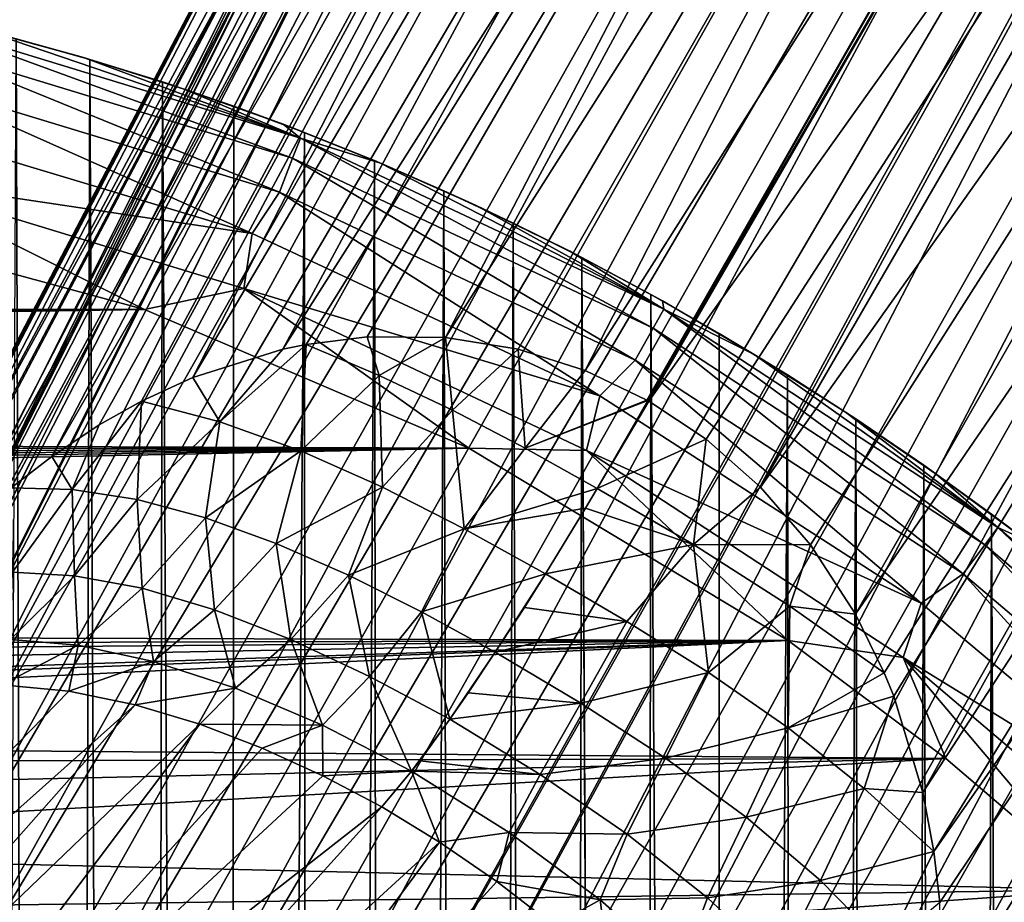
# Model space of a CAD drawing. Header units: metres. Extents: x -26 to 26, y -119 to 32.
# Tile 202 of 208: x 15.43 to 19.88, y 21.14 to 25.13. Entities that reach past the tile are written whole.
import ezdxf

# ---------------------------------------------------------------- set-up
doc = ezdxf.new("R2010")
doc.units = ezdxf.units.M
doc.layers.add('solid_13_411_041_XXX', color=7, linetype='CONTINUOUS')

msp = doc.modelspace()

# ---------------------------------------------------------------- linework, layer by layer
at = {"layer": 'solid_13_411_041_XXX'}
for points in [[(14.964378, 20.432236, 63.481144), (21.655449, 31.590366, 62.991856), (21.141146, 31.538876, 62.959187)], [(15.119933, 19.955788, 63.531799), (21.655449, 31.590366, 62.991856), (14.964378, 20.432236, 63.481144)], [(15.23864, 19.727461, 63.55196), (21.655449, 31.590366, 62.991856), (15.119933, 19.955788, 63.531799)], [(15.23864, 19.727461, 63.55196), (22.172621, 31.549723, 63.009144), (21.655449, 31.590366, 62.991856)], [(14.919121, 20.91724, 63.426998), (21.141146, 31.538876, 62.959187), (20.654222, 31.398422, 62.920502)], [(14.964378, 20.432236, 63.481144), (21.141146, 31.538876, 62.959187), (14.919121, 20.91724, 63.426998)], [(15.383655, 19.509209, 63.566597), (22.172621, 31.549723, 63.009144), (15.23864, 19.727461, 63.55196)], [(15.553165, 19.304735, 63.574226), (22.172621, 31.549723, 63.009144), (15.383655, 19.509209, 63.566597)], [(15.553165, 19.304735, 63.574226), (22.672615, 31.419718, 63.004539), (22.172621, 31.549723, 63.009144)], [(15.744912, 19.11718, 63.573681), (22.672615, 31.419718, 63.004539), (15.553165, 19.304735, 63.574226)], [(15.956234, 18.949297, 63.564159), (22.672615, 31.419718, 63.004539), (15.744912, 19.11718, 63.573681)], [(15.956234, 18.949297, 63.564159), (23.139259, 31.206413, 62.974762), (22.672615, 31.419718, 63.004539)], [(14.919121, 20.91724, 63.426998), (20.654222, 31.398422, 62.920502), (14.982422, 21.395542, 63.379604)], [(14.982422, 21.395542, 63.379604), (20.654222, 31.398422, 62.920502), (20.216391, 31.179489, 62.885811)], [(14.982422, 21.395542, 63.379604), (20.216391, 31.179489, 62.885811), (15.151846, 21.855145, 63.346176)], [(20.216391, 31.179489, 62.885811), (17.231445, 26.028048, 63.111523), (15.151846, 21.855145, 63.346176)], [(15.956234, 18.949297, 63.564159), (16.184237, 18.803547, 63.545269), (23.139259, 31.206413, 62.974762)], [(23.169109, 31.189445, 62.971836), (23.139259, 31.206413, 62.974762), (16.184237, 18.803547, 63.545269)], [(23.169109, 31.189445, 62.971836), (16.184237, 18.803547, 63.545269), (16.425379, 18.68255, 63.517124)], [(23.198944, 31.172478, 62.968777), (23.169109, 31.189445, 62.971836), (16.425379, 18.68255, 63.517124)], [(23.198944, 31.172478, 62.968777), (16.425379, 18.68255, 63.517124), (16.675665, 18.587975, 63.480366)], [(23.618595, 30.881874, 62.909706), (23.198944, 31.172478, 62.968777), (16.675665, 18.587975, 63.480366)], [(23.618595, 30.881874, 62.909706), (16.675665, 18.587975, 63.480366), (16.931601, 18.520996, 63.436028)], [(23.618595, 30.881874, 62.909706), (16.931601, 18.520996, 63.436028), (17.189611, 18.482399, 63.385536)], [(23.980202, 30.521986, 62.82793), (23.618595, 30.881874, 62.909706), (17.189611, 18.482399, 63.385536)], [(23.980202, 30.521986, 62.82793), (17.189611, 18.482399, 63.385536), (17.446066, 18.472391, 63.330647)], [(23.980202, 30.521986, 62.82793), (17.446066, 18.472391, 63.330647), (17.697121, 18.490484, 63.273415)], [(24.270935, 30.103199, 62.729622), (23.980202, 30.521986, 62.82793), (17.697121, 18.490484, 63.273415)], [(18.935066, 30.389793, 61.476864), (14.286112, 21.477022, 61.084496), (16.598551, 25.906261, 61.594425)], [(14.426269, 21.778379, 60.853867), (14.286112, 21.477022, 61.084496), (18.935066, 30.389793, 61.476864)], [(14.561988, 22.023867, 60.65646), (14.426269, 21.778379, 60.853867), (18.935066, 30.389793, 61.476864)], [(14.58624, 22.064051, 60.623196), (14.561988, 22.023867, 60.65646), (18.935066, 30.389793, 61.476864)], [(14.763436, 22.330631, 60.395008), (14.58624, 22.064051, 60.623196), (18.935066, 30.389793, 61.476864)], [(14.763436, 22.330631, 60.395008), (18.935066, 30.389793, 61.476864), (19.06794, 30.382647, 60.859867)], [(14.929808, 22.545345, 60.200256), (14.763436, 22.330631, 60.395008), (19.06794, 30.382647, 60.859867)], [(14.954778, 22.575087, 60.172409), (14.929808, 22.545345, 60.200256), (19.06794, 30.382647, 60.859867)], [(15.156756, 22.795124, 59.95853), (14.954778, 22.575087, 60.172409), (19.06794, 30.382647, 60.859867)], [(15.156756, 22.795124, 59.95853), (19.06794, 30.382647, 60.859867), (19.303411, 30.312346, 60.278481)], [(14.816535, 22.007624, 63.057751), (18.947756, 30.330362, 62.437702), (16.862797, 26.174749, 62.675629)], [(14.816535, 22.007624, 63.057751), (18.982878, 30.320848, 62.577267), (18.947756, 30.330362, 62.437702)], [(14.816535, 22.007624, 63.057751), (18.986395, 30.319586, 62.58593), (18.982878, 30.320848, 62.577267)], [(14.816535, 22.007624, 63.057751), (14.818114, 22.007034, 63.06147), (18.986395, 30.319586, 62.58593)], [(14.818114, 22.007034, 63.06147), (19.063198, 30.288565, 62.715248), (18.986395, 30.319586, 62.58593)], [(14.818114, 22.007034, 63.06147), (14.900624, 21.97294, 63.194839), (19.063198, 30.288565, 62.715248)], [(14.900624, 21.97294, 63.194839), (19.065115, 30.287739, 62.717598), (19.063198, 30.288565, 62.715248)], [(15.365969, 22.989529, 59.75568), (15.156756, 22.795124, 59.95853), (19.303411, 30.312346, 60.278481)], [(15.396512, 23.01539, 59.72747), (15.365969, 22.989529, 59.75568), (19.303411, 30.312346, 60.278481)], [(15.579234, 23.157963, 59.56554), (15.396512, 23.01539, 59.72747), (19.303411, 30.312346, 60.278481)], [(15.579234, 23.157963, 59.56554), (19.303411, 30.312346, 60.278481), (19.632143, 30.181677, 59.755756)], [(14.900624, 21.97294, 63.194839), (19.17091, 30.240232, 62.813431), (19.065115, 30.287739, 62.717598)], [(14.900624, 21.97294, 63.194839), (15.015642, 21.920589, 63.292908), (19.17091, 30.240232, 62.813431)], [(15.015642, 21.920589, 63.292908), (19.179403, 30.236288, 62.818905), (19.17091, 30.240232, 62.813431)], [(15.015642, 21.920589, 63.292908), (15.019304, 21.918871, 63.29509), (19.179403, 30.236288, 62.818905)], [(15.019304, 21.918871, 63.29509), (19.299372, 30.179148, 62.871246), (19.179403, 30.236288, 62.818905)], [(15.019304, 21.918871, 63.29509), (15.151846, 21.855145, 63.346176), (19.299372, 30.179148, 62.871246)], [(15.151846, 21.855145, 63.346176), (17.231445, 26.028048, 63.111523), (19.299372, 30.179148, 62.871246)], [(15.793633, 23.300812, 59.389309), (15.579234, 23.157963, 59.56554), (19.632143, 30.181677, 59.755756)], [(15.985113, 23.408098, 59.243389), (15.793633, 23.300812, 59.389309), (19.632143, 30.181677, 59.755756)], [(16.217058, 23.514408, 59.080112), (15.985113, 23.408098, 59.243389), (19.632143, 30.181677, 59.755756)], [(16.217058, 23.514408, 59.080112), (19.632143, 30.181677, 59.755756), (20.041098, 29.995825, 59.312401)], [(24.270935, 30.103199, 62.729622), (17.697121, 18.490484, 63.273415), (18.173624, 18.607567, 63.159393)], [(24.479267, 29.640736, 62.624489), (24.270935, 30.103199, 62.729622), (18.173624, 18.607567, 63.159393)], [(16.623173, 23.642542, 58.827641), (16.217058, 23.514408, 59.080112), (20.041098, 29.995825, 59.312401)], [(16.623173, 23.642542, 58.827641), (20.041098, 29.995825, 59.312401), (20.514072, 29.762157, 58.965969)], [(16.728443, 23.6642, 58.768909), (16.623173, 23.642542, 58.827641), (20.514072, 29.762157, 58.965969)], [(17.004211, 23.698668, 58.627987), (16.728443, 23.6642, 58.768909), (20.514072, 29.762157, 58.965969)], [(17.357759, 23.695377, 58.475182), (17.004211, 23.698668, 58.627987), (20.514072, 29.762157, 58.965969)], [(17.357759, 23.695377, 58.475182), (20.514072, 29.762157, 58.965969), (21.032316, 29.489939, 58.730171)], [(24.479267, 29.640736, 62.624489), (18.173624, 18.607567, 63.159393), (18.60174, 18.823412, 63.057793)], [(24.597094, 29.156414, 62.525173), (24.479267, 29.640736, 62.624489), (18.60174, 18.823412, 63.057793)], [(17.685291, 23.64238, 58.363071), (17.357759, 23.695377, 58.475182), (21.032316, 29.489939, 58.730171)], [(17.989046, 23.546253, 58.287064), (17.685291, 23.64238, 58.363071), (21.032316, 29.489939, 58.730171)], [(17.989046, 23.546253, 58.287064), (21.032316, 29.489939, 58.730171), (21.570934, 29.191071, 58.614639)], [(18.267546, 23.412268, 58.244537), (17.989046, 23.546253, 58.287064), (21.570934, 29.191071, 58.614639)], [(19.957932, 26.364523, 58.433483), (18.267546, 23.412268, 58.244537), (21.570934, 29.191071, 58.614639)], [(19.971319, 26.343466, 58.430908), (21.608595, 29.169657, 58.610867), (18.27607, 23.407415, 58.243683)], [(22.153406, 28.852417, 58.618519), (18.27607, 23.407415, 58.243683), (21.608595, 29.169657, 58.610867)], [(24.597094, 29.156414, 62.525173), (18.60174, 18.823412, 63.057793), (18.9709, 19.127838, 62.979733)], [(24.597094, 29.156414, 62.525173), (18.9709, 19.127838, 62.979733), (19.2731, 19.511881, 62.932999)], [(24.624035, 28.673246, 62.443901), (24.597094, 29.156414, 62.525173), (19.2731, 19.511881, 62.932999)], [(22.153406, 28.852417, 58.618519), (18.5357, 23.235514, 58.232227), (18.27607, 23.407415, 58.243683)], [(22.153406, 28.852417, 58.618519), (18.781033, 23.019447, 58.253151), (18.5357, 23.235514, 58.232227)], [(22.153406, 28.852417, 58.618519), (22.679979, 28.530493, 58.750282), (18.781033, 23.019447, 58.253151)], [(21.759438, 23.458879, 62.657532), (24.624035, 28.673246, 62.443901), (19.2731, 19.511881, 62.932999)], [(22.679979, 28.530493, 58.750282), (19.00696, 22.757797, 58.309772), (18.781033, 23.019447, 58.253151)], [(22.679979, 28.530493, 58.750282), (19.209484, 22.445021, 58.406761), (19.00696, 22.757797, 58.309772)], [(22.679979, 28.530493, 58.750282), (23.167561, 28.217937, 59.001072), (19.209484, 22.445021, 58.406761)], [(23.167561, 28.217937, 59.001072), (19.339334, 22.179693, 58.507149), (19.209484, 22.445021, 58.406761)], [(23.167561, 28.217937, 59.001072), (19.382225, 22.074028, 58.550892), (19.339334, 22.179693, 58.507149)], [(23.167561, 28.217937, 59.001072), (19.514008, 21.640165, 58.749386), (19.382225, 22.074028, 58.550892)], [(23.167561, 28.217937, 59.001072), (23.596815, 27.927135, 59.360966), (19.514008, 21.640165, 58.749386)], [(23.596815, 27.927135, 59.360966), (19.563938, 21.373255, 58.884583), (19.514008, 21.640165, 58.749386)], [(23.596815, 27.927135, 59.360966), (23.950737, 27.669611, 59.81572), (19.563938, 21.373255, 58.884583)], [(23.950737, 27.669611, 59.81572), (19.590094, 21.142656, 59.008442), (19.563938, 21.373255, 58.884583)], [(23.950737, 27.669611, 59.81572), (19.596199, 20.629183, 59.305466), (19.590094, 21.142656, 59.008442)], [(23.950737, 27.669611, 59.81572), (24.215292, 27.455572, 60.347321), (19.596199, 20.629183, 59.305466)], [(24.215292, 27.455572, 60.347321), (19.508442, 19.986322, 59.715683), (19.562929, 20.290228, 59.516579)], [(24.215292, 27.455572, 60.347321), (24.379988, 27.293507, 60.934689), (19.508442, 19.986322, 59.715683)], [(24.215292, 27.455572, 60.347321), (19.562929, 20.290228, 59.516579), (19.593594, 20.586189, 59.331596)], [(24.215292, 27.455572, 60.347321), (19.593594, 20.586189, 59.331596), (19.596199, 20.629183, 59.305466)], [(24.227203, 27.377293, 62.377201), (19.386047, 19.436031, 62.857307), (19.389011, 19.433983, 62.854462)], [(21.759438, 23.458879, 62.657532), (19.386047, 19.436031, 62.857307), (24.227203, 27.377293, 62.377201)], [(24.328081, 27.308857, 62.302704), (24.227203, 27.377293, 62.377201), (19.389011, 19.433983, 62.854462)], [(24.328081, 27.308857, 62.302704), (19.389011, 19.433983, 62.854462), (19.476425, 19.371237, 62.736095)], [(24.334845, 27.304129, 62.295723), (24.328081, 27.308857, 62.302704), (19.476425, 19.371237, 62.736095)], [(24.379988, 27.293507, 60.934689), (19.32465, 19.370106, 60.148006), (19.429108, 19.678143, 59.927063)], [(24.379988, 27.293507, 60.934689), (24.439463, 27.192276, 61.549801), (19.32465, 19.370106, 60.148006)], [(24.379988, 27.293507, 60.934689), (19.429108, 19.678143, 59.927063), (19.499683, 19.94702, 59.7421)], [(24.413858, 27.246553, 62.181332), (24.334845, 27.304129, 62.295723), (19.476425, 19.371237, 62.736095)], [(24.379988, 27.293507, 60.934689), (19.499683, 19.94702, 59.7421), (19.508442, 19.986322, 59.715683)], [(24.413858, 27.246553, 62.181332), (19.476425, 19.371237, 62.736095), (19.526697, 19.329834, 62.589413)], [(24.415152, 27.245558, 62.178692), (24.413858, 27.246553, 62.181332), (19.526697, 19.329834, 62.589413)], [(24.415152, 27.245558, 62.178692), (19.526697, 19.329834, 62.589413), (19.527431, 19.329107, 62.585457)], [(24.460562, 27.207088, 62.037125), (24.415152, 27.245558, 62.178692), (19.527431, 19.329107, 62.585457)], [(24.439463, 27.192276, 61.549801), (19.195656, 19.066708, 60.375637), (19.307442, 19.325712, 60.180676)], [(24.439463, 27.192276, 61.549801), (21.741373, 22.982141, 61.078758), (19.195656, 19.066708, 60.375637)], [(24.439463, 27.192276, 61.549801), (19.307442, 19.325712, 60.180676), (19.32465, 19.370106, 60.148006)], [(24.460562, 27.207088, 62.037125), (19.527431, 19.329107, 62.585457), (19.53433, 19.31428, 62.430122)], [(24.460562, 27.207088, 62.037125), (19.53433, 19.31428, 62.430122), (24.462097, 27.205475, 62.02792)], [(22.000845, 23.253365, 62.1605), (24.462097, 27.205475, 62.02792), (19.53433, 19.31428, 62.430122)], [(19.957932, 26.364523, 58.433483), (18.269678, 23.411058, 58.244324), (18.267546, 23.412268, 58.244537)], [(19.957932, 26.364523, 58.433483), (18.271811, 23.409847, 58.24411), (18.269678, 23.411058, 58.244324)], [(19.971319, 26.343466, 58.430908), (18.271811, 23.409847, 58.24411), (19.957932, 26.364523, 58.433483)], [(18.273943, 23.408634, 58.243896), (18.271811, 23.409847, 58.24411), (19.971319, 26.343466, 58.430908)], [(18.27607, 23.407415, 58.243683), (18.273943, 23.408634, 58.243896), (19.971319, 26.343466, 58.430908)], [(14.286112, 21.477022, 61.084496), (14.777079, 22.019152, 62.907066), (16.862797, 26.174749, 62.675629)], [(16.598551, 25.906261, 61.594425), (14.286112, 21.477022, 61.084496), (16.862797, 26.174749, 62.675629)], [(14.816535, 22.007624, 63.057751), (16.862797, 26.174749, 62.675629), (14.777079, 22.019152, 62.907066)], [(14.966739, 25.125114, 8.000323), (14.944932, 25.02972, 8.245347), (16.667343, 24.505072, 8.245347)], [(16.702579, 24.596373, 8.000323), (14.966739, 25.125114, 8.000323), (16.667343, 24.505072, 8.245347)], [(15.263222, 25.085049, 7.756082), (14.966739, 25.125114, 8.000323), (16.702579, 24.596373, 8.000323)], [(15.723041, 24.959795, 7.756082), (15.417747, 25.04501, 3.756081), (15.263222, 25.085049, 7.756082)], [(15.723041, 24.959795, 7.756082), (15.263222, 25.085049, 7.756082), (16.702579, 24.596373, 8.000323)], [(15.417747, 25.04501, 3.756081), (15.591429, -25.045214, 3.756081), (15.191054, -25.150688, 3.756081)], [(15.417747, 25.04501, 3.756081), (15.751605, 24.951445, 3.756081), (15.591429, -25.045214, 3.756081)], [(15.723041, 24.959795, 7.756082), (15.751605, 24.951445, 3.756081), (15.417747, 25.04501, 3.756081)], [(14.944932, 25.02972, 8.245347), (14.908122, 24.868687, 8.463654), (16.607859, 24.35095, 8.463654)], [(16.667343, 24.505072, 8.245347), (14.944932, 25.02972, 8.245347), (16.607859, 24.35095, 8.463654)], [(15.751605, 24.951445, 3.756081), (15.981682, -24.928743, 3.756081), (15.591429, -25.045214, 3.756081)], [(16.177502, 24.81743, 7.756082), (15.751605, 24.951445, 3.756081), (15.723041, 24.959795, 7.756082)], [(16.177502, 24.81743, 7.756082), (15.723041, 24.959795, 7.756082), (16.702579, 24.596373, 8.000323)], [(15.751605, 24.951445, 3.756081), (16.07881, 24.84996, 3.756081), (15.981682, -24.928743, 3.756081)], [(16.177502, 24.81743, 7.756082), (16.07881, 24.84996, 3.756081), (15.751605, 24.951445, 3.756081)], [(14.908122, 24.868687, 8.463654), (14.823892, 24.663755, 8.628551), (16.483679, 24.164551, 8.628551)], [(16.607859, 24.35095, 8.463654), (14.908122, 24.868687, 8.463654), (16.483679, 24.164551, 8.628551)], [(16.07881, 24.84996, 3.756081), (16.365374, -24.800619, 3.756081), (15.981682, -24.928743, 3.756081)], [(16.07881, 24.84996, 3.756081), (16.401508, 24.740225, 3.756081), (16.365374, -24.800619, 3.756081)], [(16.177502, 24.81743, 7.756082), (16.401508, 24.740225, 3.756081), (16.07881, 24.84996, 3.756081)], [(16.625134, 24.658295, 7.756082), (16.401508, 24.740225, 3.756081), (16.177502, 24.81743, 7.756082)], [(16.625134, 24.658295, 7.756082), (16.177502, 24.81743, 7.756082), (16.702579, 24.596373, 8.000323)], [(16.401508, 24.740225, 3.756081), (16.720179, 24.621996, 3.756081), (16.365374, -24.800619, 3.756081)], [(16.625134, 24.658295, 7.756082), (16.720179, 24.621996, 3.756081), (16.401508, 24.740225, 3.756081)], [(16.483679, 24.164551, 8.628551), (14.823892, 24.663755, 8.628551), (14.809725, 24.415659, 8.726075)], [(17.06476, 24.482796, 7.756082), (16.720179, 24.621996, 3.756081), (16.625134, 24.658295, 7.756082)], [(17.06476, 24.482796, 7.756082), (16.625134, 24.658295, 7.756082), (16.702579, 24.596373, 8.000323)], [(16.720179, 24.621996, 3.756081), (16.743746, -24.660473, 3.756081), (16.365374, -24.800619, 3.756081)], [(16.702579, 24.596373, 8.000323), (16.667343, 24.505072, 8.245347), (18.295542, 23.73704, 8.245347)], [(18.343451, 23.822367, 8.000323), (16.702579, 24.596373, 8.000323), (18.295542, 23.73704, 8.245347)], [(17.06476, 24.482796, 7.756082), (16.702579, 24.596373, 8.000323), (18.343451, 23.822367, 8.000323)], [(16.720179, 24.621996, 3.756081), (17.036325, 24.494753, 3.756081), (16.743746, -24.660473, 3.756081)], [(17.06476, 24.482796, 7.756082), (17.036325, 24.494753, 3.756081), (16.720179, 24.621996, 3.756081)], [(16.667343, 24.505072, 8.245347), (16.607859, 24.35095, 8.463654), (18.21467, 23.593002, 8.463654)], [(18.295542, 23.73704, 8.245347), (16.667343, 24.505072, 8.245347), (18.21467, 23.593002, 8.463654)], [(17.036325, 24.494753, 3.756081), (17.117834, -24.507929, 3.756081), (16.743746, -24.660473, 3.756081)], [(17.036325, 24.494753, 3.756081), (17.350346, 24.358232, 3.756081), (17.117834, -24.507929, 3.756081)], [(17.06476, 24.482796, 7.756082), (17.350346, 24.358232, 3.756081), (17.036325, 24.494753, 3.756081)], [(17.495792, 24.291534, 7.756082), (17.350346, 24.358232, 3.756081), (17.06476, 24.482796, 7.756082)], [(17.495792, 24.291534, 7.756082), (17.06476, 24.482796, 7.756082), (18.343451, 23.822367, 8.000323)], [(14.809725, 24.415659, 8.726075), (14.425325, 24.249657, 8.756082), (15.997725, 23.822153, 8.756082)], [(16.447191, 23.916021, 8.726075), (14.809725, 24.415659, 8.726075), (15.997725, 23.822153, 8.756082)], [(16.483679, 24.164551, 8.628551), (14.809725, 24.415659, 8.726075), (16.447191, 23.916021, 8.726075)], [(16.607859, 24.35095, 8.463654), (16.483679, 24.164551, 8.628551), (18.054653, 23.432093, 8.628551)], [(18.21467, 23.593002, 8.463654), (16.607859, 24.35095, 8.463654), (18.054653, 23.432093, 8.628551)], [(17.350346, 24.358232, 3.756081), (17.489279, -24.342222, 3.756081), (17.117834, -24.507929, 3.756081)], [(17.350346, 24.358232, 3.756081), (17.662706, 24.21225, 3.756081), (17.489279, -24.342222, 3.756081)], [(17.495792, 24.291534, 7.756082), (17.662706, 24.21225, 3.756081), (17.350346, 24.358232, 3.756081)], [(17.919371, 24.084393, 7.756082), (17.662706, 24.21225, 3.756081), (17.495792, 24.291534, 7.756082)], [(17.919371, 24.084393, 7.756082), (17.495792, 24.291534, 7.756082), (18.343451, 23.822367, 8.000323)], [(15.997725, 23.822153, 8.756082), (14.425325, 24.249657, 8.756082), (-15.954771, 23.837013, 8.756082)], [(17.662706, 24.21225, 3.756081), (17.858673, -24.16288, 3.756081), (17.489279, -24.342222, 3.756081)], [(17.662706, 24.21225, 3.756081), (17.974024, 24.056219, 3.756081), (17.858673, -24.16288, 3.756081)], [(17.919371, 24.084393, 7.756082), (17.974024, 24.056219, 3.756081), (17.662706, 24.21225, 3.756081)], [(18.054653, 23.432093, 8.628551), (16.483679, 24.164551, 8.628551), (16.447191, 23.916021, 8.726075)], [(18.337503, 23.860491, 7.756082), (17.974024, 24.056219, 3.756081), (17.919371, 24.084393, 7.756082)], [(18.337503, 23.860491, 7.756082), (17.919371, 24.084393, 7.756082), (18.343451, 23.822367, 8.000323)], [(17.974024, 24.056219, 3.756081), (18.226465, -23.969501, 3.756081), (17.858673, -24.16288, 3.756081)], [(17.974024, 24.056219, 3.756081), (18.284473, 23.889999, 3.756081), (18.226465, -23.969501, 3.756081)], [(18.337503, 23.860491, 7.756082), (18.284473, 23.889999, 3.756081), (17.974024, 24.056219, 3.756081)], [(16.447191, 23.916021, 8.726075), (15.997725, 23.822153, 8.756082), (17.462429, 23.194752, 8.756082)], [(17.995028, 23.184683, 8.726075), (16.447191, 23.916021, 8.726075), (17.462429, 23.194752, 8.756082)], [(18.054653, 23.432093, 8.628551), (16.447191, 23.916021, 8.726075), (17.995028, 23.184683, 8.726075)], [(18.284473, 23.889999, 3.756081), (18.593361, -23.761332, 3.756081), (18.226465, -23.969501, 3.756081)], [(18.284473, 23.889999, 3.756081), (18.594152, 23.713177, 3.756081), (18.593361, -23.761332, 3.756081)], [(18.337503, 23.860491, 7.756082), (18.594152, 23.713177, 3.756081), (18.284473, 23.889999, 3.756081)], [(18.75185, 23.618862, 7.756082), (18.594152, 23.713177, 3.756081), (18.337503, 23.860491, 7.756082)], [(18.75185, 23.618862, 7.756082), (18.337503, 23.860491, 7.756082), (18.343451, 23.822367, 8.000323)], [(15.997725, 23.822153, 8.756082), (-16.892078, 23.467699, 8.756082), (-17.200439, 23.324865, 8.756082)], [(17.462429, 23.194752, 8.756082), (15.997725, 23.822153, 8.756082), (-17.200439, 23.324865, 8.756082)], [(15.997725, 23.822153, 8.756082), (-16.582207, 23.600439, 8.756082), (-16.892078, 23.467699, 8.756082)], [(15.997725, 23.822153, 8.756082), (-16.26993, 23.723455, 8.756082), (-16.582207, 23.600439, 8.756082)], [(15.997725, 23.822153, 8.756082), (-15.954771, 23.837013, 8.756082), (-16.26993, 23.723455, 8.756082)], [(18.343451, 23.822367, 8.000323), (18.295542, 23.73704, 8.245347), (19.794628, 22.758915, 8.245347)], [(19.853289, 22.83725, 8.000323), (18.343451, 23.822367, 8.000323), (19.794628, 22.758915, 8.245347)], [(18.75185, 23.618862, 7.756082), (18.343451, 23.822367, 8.000323), (19.853289, 22.83725, 8.000323)], [(18.295542, 23.73704, 8.245347), (18.21467, 23.593002, 8.463654), (19.695604, 22.626678, 8.463654)], [(19.794628, 22.758915, 8.245347), (18.295542, 23.73704, 8.245347), (19.695604, 22.626678, 8.463654)], [(18.594152, 23.713177, 3.756081), (18.90303, 23.525679, 3.756081), (18.593361, -23.761332, 3.756081)], [(18.75185, 23.618862, 7.756082), (18.90303, 23.525679, 3.756081), (18.594152, 23.713177, 3.756081)], [(16.3382, 23.313646, 58.852242), (16.623173, 23.642542, 58.827641), (16.728443, 23.6642, 58.768909)], [(16.704987, 23.182913, 58.522896), (16.3382, 23.313646, 58.852242), (16.728443, 23.6642, 58.768909)], [(16.704987, 23.182913, 58.522896), (16.728443, 23.6642, 58.768909), (17.058308, 23.524027, 58.536697)], [(17.058308, 23.524027, 58.536697), (16.728443, 23.6642, 58.768909), (17.004211, 23.698668, 58.627987)], [(17.058308, 23.524027, 58.536697), (17.004211, 23.698668, 58.627987), (17.357759, 23.695377, 58.475182)], [(17.389561, 23.366938, 58.358101), (17.058308, 23.524027, 58.536697), (17.357759, 23.695377, 58.475182)], [(17.389561, 23.366938, 58.358101), (17.357759, 23.695377, 58.475182), (17.685291, 23.64238, 58.363071)], [(16.3382, 23.313646, 58.852242), (16.217058, 23.514408, 59.080112), (16.623173, 23.642542, 58.827641)], [(17.717306, 23.195807, 58.237488), (17.389561, 23.366938, 58.358101), (17.685291, 23.64238, 58.363071)], [(17.717306, 23.195807, 58.237488), (17.685291, 23.64238, 58.363071), (17.989046, 23.546253, 58.287064)], [(19.163807, 23.358389, 7.756082), (18.90303, 23.525679, 3.756081), (18.75185, 23.618862, 7.756082)], [(19.163807, 23.358389, 7.756082), (18.75185, 23.618862, 7.756082), (19.853289, 22.83725, 8.000323)], [(18.21467, 23.593002, 8.463654), (18.054653, 23.432093, 8.628551), (19.50633, 22.495186, 8.628551)], [(19.695604, 22.626678, 8.463654), (18.21467, 23.593002, 8.463654), (19.50633, 22.495186, 8.628551)], [(17.717306, 23.195807, 58.237488), (17.989046, 23.546253, 58.287064), (18.267546, 23.412268, 58.244537)], [(16.3382, 23.313646, 58.852242), (15.985113, 23.408098, 59.243389), (16.217058, 23.514408, 59.080112)], [(17.073616, 23.018744, 58.269081), (16.704987, 23.182913, 58.522896), (17.058308, 23.524027, 58.536697)], [(17.073616, 23.018744, 58.269081), (17.058308, 23.524027, 58.536697), (17.389561, 23.366938, 58.358101)], [(18.90303, 23.525679, 3.756081), (18.959188, -23.538, 3.756081), (18.593361, -23.761332, 3.756081)], [(18.90303, 23.525679, 3.756081), (19.211109, 23.327143, 3.756081), (18.959188, -23.538, 3.756081)], [(19.163807, 23.358389, 7.756082), (19.211109, 23.327143, 3.756081), (18.90303, 23.525679, 3.756081)], [(21.759438, 23.458879, 62.657532), (19.2731, 19.511881, 62.932999), (19.386047, 19.436031, 62.857307)], [(15.671238, 23.008062, 59.28722), (15.793633, 23.300812, 59.389309), (15.985113, 23.408098, 59.243389)], [(15.965356, 22.962734, 58.885105), (15.671238, 23.008062, 59.28722), (15.985113, 23.408098, 59.243389)], [(15.965356, 22.962734, 58.885105), (15.985113, 23.408098, 59.243389), (16.3382, 23.313646, 58.852242)], [(17.717306, 23.195807, 58.237488), (18.267546, 23.412268, 58.244537), (18.269678, 23.411058, 58.244324)], [(17.717306, 23.195807, 58.237488), (18.269678, 23.411058, 58.244324), (18.271811, 23.409847, 58.24411)], [(18.042435, 23.013115, 58.175659), (17.717306, 23.195807, 58.237488), (18.271811, 23.409847, 58.24411)], [(19.50633, 22.495186, 8.628551), (18.054653, 23.432093, 8.628551), (17.995028, 23.184683, 8.726075)], [(18.273943, 23.408634, 58.243896), (18.042435, 23.013115, 58.175659), (18.271811, 23.409847, 58.24411)], [(18.27607, 23.407415, 58.243683), (18.042435, 23.013115, 58.175659), (18.273943, 23.408634, 58.243896)], [(18.5357, 23.235514, 58.232227), (18.042435, 23.013115, 58.175659), (18.27607, 23.407415, 58.243683)], [(17.441406, 22.831118, 58.0993), (17.073616, 23.018744, 58.269081), (17.389561, 23.366938, 58.358101)], [(17.441406, 22.831118, 58.0993), (17.389561, 23.366938, 58.358101), (17.717306, 23.195807, 58.237488)], [(19.574444, 23.077803, 7.756082), (19.211109, 23.327143, 3.756081), (19.163807, 23.358389, 7.756082)], [(19.574444, 23.077803, 7.756082), (19.163807, 23.358389, 7.756082), (19.853289, 22.83725, 8.000323)], [(17.462429, 23.194752, 8.756082), (-17.200439, 23.324865, 8.756082), (-17.507965, 23.171314, 8.756082)], [(16.274162, 22.880524, 58.530396), (15.965356, 22.962734, 58.885105), (16.3382, 23.313646, 58.852242)], [(16.274162, 22.880524, 58.530396), (16.3382, 23.313646, 58.852242), (16.704987, 23.182913, 58.522896)], [(19.211109, 23.327143, 3.756081), (19.32379, -23.299292, 3.756081), (18.959188, -23.538, 3.756081)], [(19.211109, 23.327143, 3.756081), (19.518032, 23.117617, 3.756081), (19.32379, -23.299292, 3.756081)], [(19.574444, 23.077803, 7.756082), (19.518032, 23.117617, 3.756081), (19.211109, 23.327143, 3.756081)], [(15.671238, 23.008062, 59.28722), (15.579234, 23.157963, 59.56554), (15.793633, 23.300812, 59.389309)], [(18.477928, 22.759539, 58.184719), (18.042435, 23.013115, 58.175659), (18.5357, 23.235514, 58.232227)], [(18.477928, 22.759539, 58.184719), (18.5357, 23.235514, 58.232227), (18.781033, 23.019447, 58.253151)], [(22.000845, 23.253365, 62.1605), (19.53433, 19.31428, 62.430122), (21.741373, 22.982141, 61.078758)], [(17.462429, 23.194752, 8.756082), (-18.427475, 22.643412, 8.756082), (-18.732845, 22.44408, 8.756082)], [(18.905657, 22.325706, 8.756082), (17.462429, 23.194752, 8.756082), (-18.732845, 22.44408, 8.756082)], [(17.462429, 23.194752, 8.756082), (-18.121481, 22.830887, 8.756082), (-18.427475, 22.643412, 8.756082)], [(17.462429, 23.194752, 8.756082), (-17.814941, 23.006815, 8.756082), (-18.121481, 22.830887, 8.756082)], [(17.462429, 23.194752, 8.756082), (-17.507965, 23.171314, 8.756082), (-17.814941, 23.006815, 8.756082)], [(16.593525, 22.764868, 58.232731), (16.274162, 22.880524, 58.530396), (16.704987, 23.182913, 58.522896)], [(16.593525, 22.764868, 58.232731), (16.704987, 23.182913, 58.522896), (17.073616, 23.018744, 58.269081)], [(17.441406, 22.831118, 58.0993), (17.717306, 23.195807, 58.237488), (18.042435, 23.013115, 58.175659)], [(17.995028, 23.184683, 8.726075), (17.462429, 23.194752, 8.756082), (18.905657, 22.325706, 8.756082)], [(19.425751, 22.249559, 8.726075), (17.995028, 23.184683, 8.726075), (18.905657, 22.325706, 8.756082)], [(19.50633, 22.495186, 8.628551), (17.995028, 23.184683, 8.726075), (19.425751, 22.249559, 8.726075)], [(15.671238, 23.008062, 59.28722), (15.396512, 23.01539, 59.72747), (15.579234, 23.157963, 59.56554)], [(19.518032, 23.117617, 3.756081), (19.686924, -23.044828, 3.756081), (19.32379, -23.299292, 3.756081)], [(19.518032, 23.117617, 3.756081), (19.823568, 22.896955, 3.756081), (19.686924, -23.044828, 3.756081)], [(19.574444, 23.077803, 7.756082), (19.823568, 22.896955, 3.756081), (19.518032, 23.117617, 3.756081)], [(19.982111, 22.777557, 7.756082), (19.823568, 22.896955, 3.756081), (19.574444, 23.077803, 7.756082)], [(19.982111, 22.777557, 7.756082), (19.574444, 23.077803, 7.756082), (19.853289, 22.83725, 8.000323)], [(15.401218, 22.634808, 59.197681), (15.396512, 23.01539, 59.72747), (15.671238, 23.008062, 59.28722)], [(15.681376, 22.618872, 58.745644), (15.401218, 22.634808, 59.197681), (15.671238, 23.008062, 59.28722)], [(15.681376, 22.618872, 58.745644), (15.671238, 23.008062, 59.28722), (15.965356, 22.962734, 58.885105)], [(16.919659, 22.620956, 58.001926), (16.593525, 22.764868, 58.232731), (17.073616, 23.018744, 58.269081)], [(16.919659, 22.620956, 58.001926), (17.073616, 23.018744, 58.269081), (17.441406, 22.831118, 58.0993)], [(17.441406, 22.831118, 58.0993), (18.042435, 23.013115, 58.175659), (17.989525, 22.923649, 58.147766)], [(18.477928, 22.759539, 58.184719), (17.989525, 22.923649, 58.147766), (18.042435, 23.013115, 58.175659)], [(18.477928, 22.759539, 58.184719), (18.781033, 23.019447, 58.253151), (19.00696, 22.757797, 58.309772)], [(15.987013, 22.561918, 58.340256), (15.681376, 22.618872, 58.745644), (15.965356, 22.962734, 58.885105)], [(15.987013, 22.561918, 58.340256), (15.965356, 22.962734, 58.885105), (16.274162, 22.880524, 58.530396)], [(21.741373, 22.982141, 61.078758), (19.53433, 19.31428, 62.430122), (19.043362, 18.772148, 60.607555)], [(21.741373, 22.982141, 61.078758), (19.043362, 18.772148, 60.607555), (19.195656, 19.066708, 60.375637)], [(17.809067, 22.626598, 58.017986), (17.441406, 22.831118, 58.0993), (17.989525, 22.923649, 58.147766)], [(18.477928, 22.759539, 58.184719), (17.809067, 22.626598, 58.017986), (17.989525, 22.923649, 58.147766)], [(16.314362, 22.464945, 57.994209), (15.987013, 22.561918, 58.340256), (16.274162, 22.880524, 58.530396)], [(16.314362, 22.464945, 57.994209), (16.274162, 22.880524, 58.530396), (16.593525, 22.764868, 58.232731)], [(19.823568, 22.896955, 3.756081), (20.047152, -22.775166, 3.756081), (19.686924, -23.044828, 3.756081)], [(19.823568, 22.896955, 3.756081), (20.126719, 22.665627, 3.756081), (20.047152, -22.775166, 3.756081)], [(19.982111, 22.777557, 7.756082), (20.126719, 22.665627, 3.756081), (19.823568, 22.896955, 3.756081)], [(17.249821, 22.455093, 57.846699), (16.919659, 22.620956, 58.001926), (17.441406, 22.831118, 58.0993)], [(17.249821, 22.455093, 57.846699), (17.441406, 22.831118, 58.0993), (17.809067, 22.626598, 58.017986)], [(19.853289, 22.83725, 8.000323), (19.794628, 22.758915, 8.245347), (21.152674, 21.606108, 8.245347)], [(21.220369, 21.676777, 8.000323), (19.853289, 22.83725, 8.000323), (21.152674, 21.606108, 8.245347)], [(19.982111, 22.777557, 7.756082), (19.853289, 22.83725, 8.000323), (21.220369, 21.676777, 8.000323)], [(16.658859, 22.330667, 57.721714), (16.314362, 22.464945, 57.994209), (16.593525, 22.764868, 58.232731)], [(16.658859, 22.330667, 57.721714), (16.593525, 22.764868, 58.232731), (16.919659, 22.620956, 58.001926)], [(18.177134, 22.412622, 58.026871), (17.809067, 22.626598, 58.017986), (18.477928, 22.759539, 58.184719)], [(18.545187, 22.181694, 58.123508), (18.177134, 22.412622, 58.026871), (18.477928, 22.759539, 58.184719)], [(18.913195, 22.48181, 58.296768), (18.477928, 22.759539, 58.184719), (19.00696, 22.757797, 58.309772)], [(18.545187, 22.181694, 58.123508), (18.477928, 22.759539, 58.184719), (18.913195, 22.48181, 58.296768)], [(18.913195, 22.48181, 58.296768), (19.00696, 22.757797, 58.309772), (19.209484, 22.445021, 58.406761)], [(19.794628, 22.758915, 8.245347), (19.695604, 22.626678, 8.463654), (21.038397, 21.486811, 8.463654)], [(21.152674, 21.606108, 8.245347), (19.794628, 22.758915, 8.245347), (21.038397, 21.486811, 8.463654)], [(15.681376, 22.618872, 58.745644), (15.392271, 22.331057, 58.536198), (15.401218, 22.634808, 59.197681)], [(15.681376, 22.618872, 58.745644), (15.697854, 22.304501, 58.087433), (15.392271, 22.331057, 58.536198)], [(15.987013, 22.561918, 58.340256), (15.697854, 22.304501, 58.087433), (15.681376, 22.618872, 58.745644)], [(17.015129, 22.163694, 57.536888), (16.658859, 22.330667, 57.721714), (16.919659, 22.620956, 58.001926)], [(17.015129, 22.163694, 57.536888), (16.919659, 22.620956, 58.001926), (17.249821, 22.455093, 57.846699)], [(17.582304, 22.272984, 57.773151), (17.249821, 22.455093, 57.846699), (17.809067, 22.626598, 58.017986)], [(17.582304, 22.272984, 57.773151), (17.809067, 22.626598, 58.017986), (17.713953, 22.475882, 57.927311)], [(18.177134, 22.412622, 58.026871), (17.713953, 22.475882, 57.927311), (17.809067, 22.626598, 58.017986)], [(19.695604, 22.626678, 8.463654), (19.50633, 22.495186, 8.628551), (20.826, 21.387363, 8.628551)], [(21.038397, 21.486811, 8.463654), (19.695604, 22.626678, 8.463654), (20.826, 21.387363, 8.628551)], [(15.987013, 22.561918, 58.340256), (16.038542, 22.23147, 57.697735), (15.697854, 22.304501, 58.087433)], [(16.314362, 22.464945, 57.994209), (16.038542, 22.23147, 57.697735), (15.987013, 22.561918, 58.340256)], [(16.314362, 22.464945, 57.994209), (16.409414, 22.110699, 57.385693), (16.038542, 22.23147, 57.697735)], [(16.658859, 22.330667, 57.721714), (16.409414, 22.110699, 57.385693), (16.314362, 22.464945, 57.994209)], [(18.177134, 22.412622, 58.026871), (17.582304, 22.272984, 57.773151), (17.713953, 22.475882, 57.927311)], [(18.906239, 21.930887, 58.304108), (18.545187, 22.181694, 58.123508), (18.913195, 22.48181, 58.296768)], [(18.906239, 21.930887, 58.304108), (18.913195, 22.48181, 58.296768), (19.339334, 22.179693, 58.507149)], [(18.913195, 22.48181, 58.296768), (19.209484, 22.445021, 58.406761), (19.339334, 22.179693, 58.507149)], [(20.826, 21.387363, 8.628551), (19.50633, 22.495186, 8.628551), (19.425751, 22.249559, 8.726075)], [(18.905657, 22.325706, 8.756082), (-18.732845, 22.44408, 8.756082), (-19.037046, 22.232895, 8.756082)], [(17.377857, 21.97048, 57.45192), (17.015129, 22.163694, 57.536888), (17.249821, 22.455093, 57.846699)], [(17.377857, 21.97048, 57.45192), (17.249821, 22.455093, 57.846699), (17.582304, 22.272984, 57.773151)], [(17.969521, 22.043135, 57.790913), (17.582304, 22.272984, 57.773151), (18.177134, 22.412622, 58.026871)], [(17.969521, 22.043135, 57.790913), (18.177134, 22.412622, 58.026871), (18.545187, 22.181694, 58.123508)], [(15.352936, 22.125511, 57.87656), (15.392271, 22.331057, 58.536198), (15.697854, 22.304501, 58.087433)], [(16.658859, 22.330667, 57.721714), (16.80204, 21.943344, 57.17136), (16.409414, 22.110699, 57.385693)], [(17.015129, 22.163694, 57.536888), (16.80204, 21.943344, 57.17136), (16.658859, 22.330667, 57.721714)], [(18.905657, 22.325706, 8.756082), (-19.037046, 22.232895, 8.756082), (-19.339886, 22.009789, 8.756082)], [(-0.000022, 21.967253, 8.756082), (18.905657, 22.325706, 8.756082), (-19.339886, 22.009789, 8.756082)], [(-0.000022, 21.967253, 8.756082), (7.286559, 21.94108, 8.756082), (18.905657, 22.325706, 8.756082)], [(7.286559, 21.94108, 8.756082), (8.39409, 21.926319, 8.756082), (18.905657, 22.325706, 8.756082)], [(8.39409, 21.926319, 8.756082), (9.515945, 21.875156, 8.756082), (18.905657, 22.325706, 8.756082)], [(9.515945, 21.875156, 8.756082), (19.617956, 21.792997, 8.756082), (18.905657, 22.325706, 8.756082)], [(15.655861, 22.09691, 57.492462), (15.352936, 22.125511, 57.87656), (15.697854, 22.304501, 58.087433)], [(15.655861, 22.09691, 57.492462), (15.697854, 22.304501, 58.087433), (16.038542, 22.23147, 57.697735)], [(19.425751, 22.249559, 8.726075), (18.905657, 22.325706, 8.756082), (19.617956, 21.792997, 8.756082)], [(17.377857, 21.97048, 57.45192), (17.582304, 22.272984, 57.773151), (17.459723, 22.08923, 57.594051)], [(17.969521, 22.043135, 57.790913), (17.459723, 22.08923, 57.594051), (17.582304, 22.272984, 57.773151)], [(19.425751, 22.249559, 8.726075), (19.617956, 21.792997, 8.756082), (20.311222, 21.199528, 8.756082)], [(20.726149, 21.143934, 8.726075), (19.425751, 22.249559, 8.726075), (20.311222, 21.199528, 8.756082)], [(20.826, 21.387363, 8.628551), (19.425751, 22.249559, 8.726075), (20.726149, 21.143934, 8.726075)], [(15.956148, 22.035063, 57.1945), (15.655861, 22.09691, 57.492462), (16.038542, 22.23147, 57.697735)], [(15.956148, 22.035063, 57.1945), (16.038542, 22.23147, 57.697735), (16.409414, 22.110699, 57.385693)], [(17.015129, 22.163694, 57.536888), (17.204422, 21.73506, 57.073612), (16.80204, 21.943344, 57.17136)], [(17.377857, 21.97048, 57.45192), (17.204422, 21.73506, 57.073612), (17.015129, 22.163694, 57.536888)], [(18.351076, 21.795206, 57.918804), (17.969521, 22.043135, 57.790913), (18.545187, 22.181694, 58.123508)], [(18.351076, 21.795206, 57.918804), (18.545187, 22.181694, 58.123508), (18.906239, 21.930887, 58.304108)], [(18.906239, 21.930887, 58.304108), (19.339334, 22.179693, 58.507149), (19.382225, 22.074028, 58.550892)], [(13.206103, 19.583597, 49.163963), (15.352936, 22.125511, 57.87656), (15.655861, 22.09691, 57.492462)], [(16.247675, 21.947836, 56.972332), (15.956148, 22.035063, 57.1945), (16.409414, 22.110699, 57.385693)], [(16.247675, 21.947836, 56.972332), (16.409414, 22.110699, 57.385693), (16.80204, 21.943344, 57.17136)], [(13.206103, 19.583597, 49.163963), (15.655861, 22.09691, 57.492462), (15.956148, 22.035063, 57.1945)], [(17.969521, 22.043135, 57.790913), (17.377857, 21.97048, 57.45192), (17.459723, 22.08923, 57.594051)], [(19.249256, 21.658127, 58.561607), (18.906239, 21.930887, 58.304108), (19.382225, 22.074028, 58.550892)], [(19.249256, 21.658127, 58.561607), (19.382225, 22.074028, 58.550892), (19.514008, 21.640165, 58.749386)], [(13.799527, 19.597284, 49.000034), (13.206103, 19.583597, 49.163963), (15.956148, 22.035063, 57.1945)], [(13.799527, 19.597284, 49.000034), (15.956148, 22.035063, 57.1945), (16.247675, 21.947836, 56.972332)], [(17.786066, 21.721449, 57.47646), (17.377857, 21.97048, 57.45192), (17.969521, 22.043135, 57.790913)], [(17.786066, 21.721449, 57.47646), (17.969521, 22.043135, 57.790913), (18.351076, 21.795206, 57.918804)], [(14.390973, 19.478956, 48.875904), (13.799527, 19.597284, 49.000034), (16.247675, 21.947836, 56.972332)], [(14.390973, 19.478956, 48.875904), (16.247675, 21.947836, 56.972332), (16.529642, 21.840412, 56.814857)], [(16.529642, 21.840412, 56.814857), (16.247675, 21.947836, 56.972332), (16.80204, 21.943344, 57.17136)], [(16.803415, 21.715286, 56.71331), (16.529642, 21.840412, 56.814857), (16.80204, 21.943344, 57.17136)], [(16.803415, 21.715286, 56.71331), (16.80204, 21.943344, 57.17136), (17.204422, 21.73506, 57.073612)], [(17.241407, 21.783085, 57.165085), (17.204422, 21.73506, 57.073612), (17.377857, 21.97048, 57.45192)], [(17.786066, 21.721449, 57.47646), (17.241407, 21.783085, 57.165085), (17.377857, 21.97048, 57.45192)], [(18.716246, 21.527647, 58.147385), (18.351076, 21.795206, 57.918804), (18.906239, 21.930887, 58.304108)], [(18.716246, 21.527647, 58.147385), (18.906239, 21.930887, 58.304108), (19.249256, 21.658127, 58.561607)], [(9.515945, 21.875156, 8.756082), (10.555036, 21.771563, 8.756082), (19.617956, 21.792997, 8.756082)], [(14.390973, 19.478956, 48.875904), (16.529642, 21.840412, 56.814857), (16.803415, 21.715286, 56.71331)], [(18.178957, 21.450943, 57.631111), (17.786066, 21.721449, 57.47646), (18.351076, 21.795206, 57.918804)], [(18.178957, 21.450943, 57.631111), (18.351076, 21.795206, 57.918804), (18.716246, 21.527647, 58.147385)], [(10.555036, 21.771563, 8.756082), (11.526761, 21.610134, 8.756082), (19.617956, 21.792997, 8.756082)], [(11.526761, 21.610134, 8.756082), (12.463953, 21.384455, 8.756082), (19.617956, 21.792997, 8.756082)], [(12.463953, 21.384455, 8.756082), (20.311222, 21.199528, 8.756082), (19.617956, 21.792997, 8.756082)], [(17.786066, 21.721449, 57.47646), (17.204422, 21.73506, 57.073612), (17.241407, 21.783085, 57.165085)], [(14.390973, 19.478956, 48.875904), (16.803415, 21.715286, 56.71331), (17.069447, 21.574003, 56.662731)], [(16.803415, 21.715286, 56.71331), (17.204422, 21.73506, 57.073612), (17.069447, 21.574003, 56.662731)], [(17.330462, 21.415623, 56.660442), (17.069447, 21.574003, 56.662731), (17.204422, 21.73506, 57.073612)], [(17.645411, 21.4585, 57.103596), (17.330462, 21.415623, 56.660442), (17.204422, 21.73506, 57.073612)], [(17.645411, 21.4585, 57.103596), (17.204422, 21.73506, 57.073612), (17.786066, 21.721449, 57.47646)], [(17.645411, 21.4585, 57.103596), (17.786066, 21.721449, 57.47646), (18.178957, 21.450943, 57.631111)], [(19.052338, 21.241247, 58.463802), (18.716246, 21.527647, 58.147385), (19.249256, 21.658127, 58.561607)], [(19.052338, 21.241247, 58.463802), (19.249256, 21.658127, 58.561607), (19.563938, 21.373255, 58.884583)], [(19.249256, 21.658127, 58.561607), (19.514008, 21.640165, 58.749386), (19.563938, 21.373255, 58.884583)], [(14.390973, 19.478956, 48.875904), (17.069447, 21.574003, 56.662731), (14.950778, 19.23455, 48.797802)], [(17.330462, 21.415623, 56.660442), (14.950778, 19.23455, 48.797802), (17.069447, 21.574003, 56.662731)], [(18.541519, 21.163122, 57.899353), (18.178957, 21.450943, 57.631111), (18.716246, 21.527647, 58.147385)], [(18.541519, 21.163122, 57.899353), (18.716246, 21.527647, 58.147385), (19.052338, 21.241247, 58.463802)], [(17.645411, 21.4585, 57.103596), (17.589792, 21.237587, 56.708725), (17.330462, 21.415623, 56.660442)], [(18.055693, 21.154703, 57.282322), (17.589792, 21.237587, 56.708725), (17.645411, 21.4585, 57.103596)], [(18.055693, 21.154703, 57.282322), (17.645411, 21.4585, 57.103596), (18.178957, 21.450943, 57.631111)], [(18.055693, 21.154703, 57.282322), (18.178957, 21.450943, 57.631111), (18.541519, 21.163122, 57.899353)], [(17.330462, 21.415623, 56.660442), (15.450871, 18.876322, 48.769646), (14.950778, 19.23455, 48.797802)], [(17.330462, 21.415623, 56.660442), (17.589792, 21.237587, 56.708725), (15.450871, 18.876322, 48.769646)], [(12.463953, 21.384455, 8.756082), (13.342155, 21.102589, 8.756082), (20.311222, 21.199528, 8.756082)], [(19.348261, 20.939367, 58.854389), (19.052338, 21.241247, 58.463802), (19.563938, 21.373255, 58.884583)], [(19.348261, 20.939367, 58.854389), (19.563938, 21.373255, 58.884583), (19.590094, 21.142656, 59.008442)], [(17.589792, 21.237587, 56.708725), (17.846556, 21.03853, 56.81255), (15.450871, 18.876322, 48.769646)], [(18.055693, 21.154703, 57.282322), (17.846556, 21.03853, 56.81255), (17.589792, 21.237587, 56.708725)], [(18.861801, 20.86322, 58.26186), (18.541519, 21.163122, 57.899353), (19.052338, 21.241247, 58.463802)], [(18.861801, 20.86322, 58.26186), (19.052338, 21.241247, 58.463802), (19.348261, 20.939367, 58.854389)], [(13.342155, 21.102589, 8.756082), (14.177988, 20.764416, 8.756082), (20.311222, 21.199528, 8.756082)], [(14.177988, 20.764416, 8.756082), (20.974062, 20.552006, 8.756082), (20.311222, 21.199528, 8.756082)], [(18.055693, 21.154703, 57.282322), (18.099953, 20.815893, 56.980175), (17.846556, 21.03853, 56.81255)], [(18.417519, 20.83634, 57.585949), (18.055693, 21.154703, 57.282322), (18.541519, 21.163122, 57.899353)], [(18.417519, 20.83634, 57.585949), (18.099953, 20.815893, 56.980175), (18.055693, 21.154703, 57.282322)], [(18.417519, 20.83634, 57.585949), (18.541519, 21.163122, 57.899353), (18.861801, 20.86322, 58.26186)]]:
    msp.add_3dface(points, dxfattribs=at)

doc.saveas('drawing.dxf')
